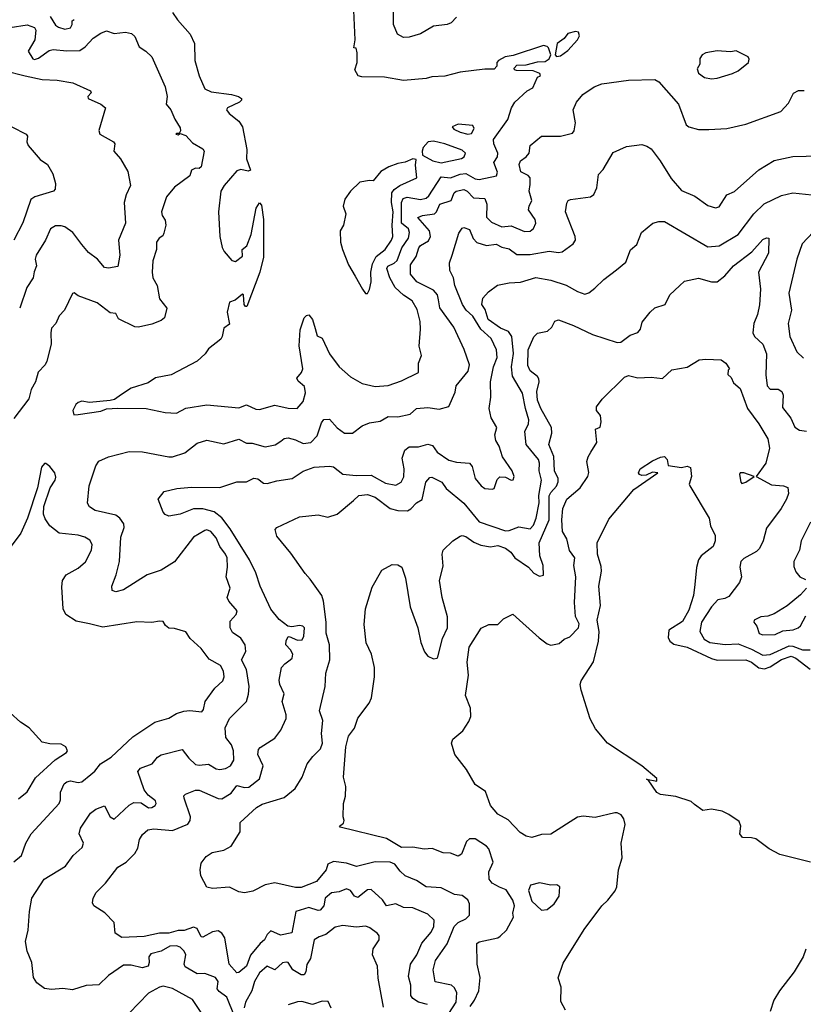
# Model space of a CAD drawing. Extents: x 1771496 to 1971148, y 471553 to 643630.
# Tile 110 of 256: x 1884176 to 1888320, y 503714 to 508921. Entities that reach past the tile are written whole.
import ezdxf

# ---------------------------------------------------------------- set-up
doc = ezdxf.new("R2010")
doc.units = 0

msp = doc.modelspace()

# ---------------------------------------------------------------- linework, layer by layer
at = {"layer": '0CON10XD'}
for points in [[(1884485, 506833.3), (1884605, 506850.8), (1884635, 506863.3), (1884695, 506866.7), (1884845, 506864.3), (1884945, 506843.3), (1885005, 506840.6), (1885055, 506866.9), (1885165, 506883.3), (1885335, 506867.5), (1885375.8, 506884.2), (1885425, 506861.9), (1885445, 506860), (1885525, 506882.5), (1885595, 506866.9), (1885642.5, 506865), (1885675, 506902), (1885688, 506948), (1885681.7, 506981.7), (1885649.2, 507009.2), (1885641.9, 507025), (1885666.9, 507055), (1885673.5, 507075), (1885654.2, 507195.8), (1885659.7, 507280.3), (1885681.2, 507345), (1885692.7, 507357.3), (1885705, 507360), (1885724, 507335), (1885738.2, 507288.2), (1885749.5, 507249.5), (1885775, 507236.7), (1885814.6, 507154.6), (1885864.6, 507084.6), (1885925, 507032.5), (1885986.4, 506996.4), (1886055, 506981.5), (1886125, 506986.5), (1886195, 507010.4), (1886285.4, 507054.6), (1886284.4, 507105), (1886300, 507145), (1886288.5, 507195), (1886296.1, 507283.9), (1886293.2, 507325), (1886277.9, 507387.9), (1886251.2, 507435), (1886205, 507463.4), (1886162.2, 507505), (1886133.9, 507555), (1886116.7, 507605), (1886122.6, 507617.4), (1886156.6, 507633.4), (1886171.7, 507648.3), (1886197.3, 507715), (1886232.3, 507765), (1886236.6, 507795), (1886231.7, 507815), (1886195.6, 507845.6), (1886194.9, 507955), (1886204.4, 507975), (1886225, 507983), (1886295, 507970.4), (1886325, 507977.6), (1886340.1, 507989.9), (1886405, 508090.8), (1886455, 508085.2), (1886505.8, 508104.2), (1886535, 508107.4), (1886585, 508078.8), (1886605, 508076.2), (1886697.5, 508095), (1886702, 508115), (1886683.7, 508165), (1886702.2, 508195), (1886703.8, 508215), (1886682.4, 508265), (1886682, 508288), (1886756.6, 508393.4), (1886776.9, 508455), (1886795, 508485.5), (1886860, 508545), (1886890.2, 508559.8), (1886915, 508617.5), (1886930, 508625), (1886926.1, 508636.1), (1886890.6, 508650.6), (1886802.5, 508652.5), (1886792.5, 508655), (1886790, 508665), (1886805, 508680), (1886855, 508682.5), (1886915, 508698.8), (1886955, 508700.8), (1886976.4, 508713.6), (1886984.5, 508735.5), (1886971.9, 508771.9), (1886965, 508780), (1886945, 508784.3), (1886785, 508732), (1886742.5, 508725), (1886707.5, 508705), (1886700, 508695), (1886700, 508675), (1886685, 508660), (1886635, 508660), (1886505, 508643.8), (1886425, 508622.5), (1886355, 508618), (1886325, 508610), (1886205, 508600), (1886105, 508617.1), (1885985, 508619.2), (1885966.7, 508625), (1885948.6, 508655), (1885960, 508695), (1885960, 508745), (1885955, 508770), (1885942.5, 508772.5), (1885949.2, 508815), (1885939.7, 509049.7)], [(1884337.7, 508937.7), (1884365, 508892.5), (1884381.2, 508881.2), (1884415, 508871.1), (1884445, 508878.1), (1884454.4, 508895), (1884454.3, 508915), (1884465, 508922.9)], [(1884985, 508958.9), (1885010, 508920), (1885077.7, 508845), (1885100.8, 508795), (1885101.6, 508705), (1885124.7, 508624.7), (1885154.5, 508555), (1885189.1, 508539.1), (1885296.2, 508525), (1885333.8, 508515), (1885348.8, 508505), (1885348.8, 508495), (1885338.8, 508485), (1885275.8, 508455), (1885270, 508445), (1885284.4, 508425), (1885334.7, 508384.7), (1885354.5, 508355), (1885376.4, 508235), (1885374.6, 508185), (1885397.5, 508125), (1885385, 508120.8), (1885345, 508128.8), (1885325, 508121.4), (1885257.1, 508045), (1885240, 508015), (1885227.5, 507905), (1885234.2, 507775), (1885246.1, 507716.1), (1885256.7, 507695), (1885298.3, 507648.3), (1885317, 507643), (1885355, 507670), (1885352.5, 507705), (1885377.5, 507725), (1885400, 507785), (1885426.7, 507925), (1885445, 507952.5), (1885455, 507940), (1885465.9, 507864.1), (1885466, 507665), (1885445.8, 507585), (1885377.5, 507405), (1885370, 507405), (1885362.5, 507415), (1885360, 507465), (1885355, 507470), (1885315, 507437.5), (1885285, 507427.5), (1885273.3, 507375), (1885285, 507310), (1885255, 507290), (1885247.5, 507245), (1885239.3, 507230.7), (1885175, 507180), (1885156.6, 507153.4), (1885115.5, 507114.5), (1884977.3, 507042.7), (1884893.6, 507026.4), (1884855, 507000), (1884765, 506972), (1884715, 506938.8), (1884678.3, 506911.7), (1884655, 506906.2), (1884545, 506895.8), (1884505, 506903.3), (1884485, 506896.7), (1884472.5, 506885), (1884457.5, 506855), (1884461.7, 506831.7), (1884485, 506833.3)], [(1886486, 508935), (1886457.1, 508905), (1886436, 508895), (1886365, 508887.5), (1886295, 508847.1), (1886235, 508829.2), (1886205, 508827.1), (1886174.3, 508845), (1886152.1, 508895), (1886152.9, 508965)], [(1884125, 508879.7), (1884215, 508893), (1884255, 508880.5), (1884260.8, 508865), (1884255.7, 508814.3), (1884220.6, 508755), (1884245, 508714.3), (1884255, 508710.6), (1884275, 508716.7), (1884332.1, 508757.9), (1884352.9, 508762.9), (1884425, 508756.2), (1884495, 508757.9), (1884523.1, 508776.9), (1884565, 508823.8), (1884605, 508850.4), (1884635, 508861.8), (1884675, 508848.9), (1884735, 508854.4), (1884767.9, 508847.9), (1884785, 508831.4), (1884807.1, 508777.1), (1884844, 508755), (1884875.8, 508725), (1884945.4, 508565.4), (1884955.7, 508515), (1884950.8, 508475), (1884975, 508444), (1884995.7, 508395), (1885025, 508350), (1885026.7, 508333.3), (1885020, 508320), (1885005, 508320), (1885002.5, 508315), (1885015, 508312.5), (1885025, 508320), (1885055, 508308.8), (1885090.6, 508270.6), (1885145, 508237.5), (1885152.5, 508225), (1885135, 508142.5), (1885125, 508133.3), (1885105, 508136), (1885085, 508126), (1885075.4, 508094.6), (1884994.4, 508035), (1884951.9, 507985), (1884925.8, 507905), (1884930, 507885), (1884945, 507861.2), (1884949.4, 507835), (1884938.5, 507791.5), (1884932.7, 507777.3), (1884914, 507765), (1884900, 507745), (1884900, 507705), (1884880.5, 507645), (1884876.4, 507585), (1884880.5, 507555), (1884902.7, 507515), (1884915.6, 507445), (1884954, 507395), (1884942.5, 507345), (1884925, 507330.6), (1884875, 507311.5), (1884805, 507294.5), (1884785, 507296.5), (1884699.2, 507339.2), (1884685, 507368), (1884655, 507370), (1884585, 507424.4), (1884485, 507460), (1884465, 507476.7), (1884455, 507472.5), (1884412.9, 507385), (1884384.2, 507355), (1884367.1, 507315), (1884345, 507288.8), (1884340.5, 507265), (1884343.3, 507205), (1884319.5, 507115), (1884310.6, 507095), (1884273.4, 507056.6), (1884260, 507005), (1884236.7, 506965), (1884224.6, 506915.4), (1884145, 506812.5)], [(1887015, 508726.2), (1887035, 508730.8), (1887075, 508758), (1887125.8, 508814.2), (1887135.8, 508835), (1887131.2, 508855), (1887115, 508858.1), (1887075, 508848.1), (1887055, 508821.2), (1887018.6, 508795), (1887008, 508735), (1887015, 508726.2)], [(1887835, 508608.6), (1887865, 508612.5), (1887945, 508635.8), (1887975, 508650.8), (1888030, 508695), (1888033, 508713), (1888027.5, 508725), (1887965, 508756.4), (1887935, 508751.2), (1887865, 508757.2), (1887805, 508746.1), (1887784.6, 508735.4), (1887772, 508715), (1887772, 508685), (1887758, 508662), (1887765, 508638.8), (1887797.5, 508615), (1887835, 508608.6)], [(1884095, 508652.2), (1884204.9, 508624.9), (1884295, 508604), (1884375, 508600.9), (1884457.6, 508587.6), (1884550, 508545), (1884553.8, 508535), (1884536.7, 508515), (1884538.8, 508505), (1884604.6, 508474.6), (1884630, 508455), (1884595.5, 508335.5), (1884599.5, 508315), (1884672, 508275), (1884680, 508265), (1884674, 508225), (1884708.8, 508185), (1884748.8, 508118.8), (1884761.9, 508045), (1884738.7, 507995), (1884729.3, 507955), (1884736.5, 507845), (1884699.5, 507755), (1884705.5, 507675), (1884695.8, 507615), (1884645, 507606.4), (1884625, 507611.2), (1884588.4, 507655), (1884540.5, 507690.5), (1884505, 507732.7)], [(1885311.4, 503651.4), (1885271.8, 503751.8), (1885230.5, 503780.5), (1885220.5, 503795), (1885226.5, 503833.5), (1885211.1, 503855), (1885155, 503877.3), (1885115, 503875.3), (1885051.2, 503911.2), (1885046.5, 503925), (1885054.6, 503975), (1885045.2, 503995.2), (1885024.2, 504015), (1885005, 504022.3), (1884969.4, 504020.6), (1884925, 503994.2), (1884868.8, 503981.2), (1884858.8, 503965), (1884861.5, 503935), (1884855, 503915.7), (1884824.3, 503905.7), (1884765, 503921.2), (1884725, 503920.4), (1884645, 503865.6), (1884595, 503816.2), (1884527.4, 503812.6), (1884455, 503789.4), (1884405, 503796.9), (1884345, 503792.2), (1884307.7, 503797.7), (1884267.3, 503827.3), (1884248.8, 503855), (1884240, 503935), (1884216, 503995), (1884207.5, 504045), (1884221.9, 504105), (1884228.2, 504205), (1884240.6, 504275), (1884305, 504375.7), (1884418, 504445), (1884458.9, 504501.1), (1884506.5, 504543.5), (1884512.9, 504565), (1884490.8, 504615), (1884497.1, 504645), (1884550.8, 504725), (1884578.8, 504745), (1884625, 504764), (1884655, 504705.8), (1884675, 504693.5), (1884755, 504766.8), (1884779.9, 504780.1), (1884818.4, 504778.4), (1884856.8, 504753.2), (1884875, 504754.5), (1884892.5, 504765), (1884898.6, 504775), (1884895, 504790), (1884855, 504820), (1884835, 504848.1), (1884801.2, 504945), (1884815, 504963.3), (1884876.9, 504985), (1884905, 505021.1), (1884925, 505033.6), (1885035, 505060.8), (1885070, 505015), (1885105, 504982.2), (1885125, 504978.2), (1885175, 504982.8), (1885215, 504959.6), (1885235, 504955.4), (1885265, 504961.1), (1885290.6, 504975), (1885307.9, 505005), (1885307.3, 505055), (1885296.8, 505085), (1885266, 505125), (1885262.1, 505175), (1885285, 505225.7), (1885374.6, 505315.4), (1885386.5, 505353.5), (1885389.1, 505395), (1885375.3, 505485), (1885349.4, 505535), (1885371.1, 505578.9), (1885368.9, 505615), (1885345, 505649.4), (1885300.6, 505680.6), (1885288.5, 505705), (1885289.2, 505740.8), (1885320, 505775), (1885326.1, 505795), (1885282.1, 505845), (1885272.5, 505865), (1885288.4, 505915), (1885268.6, 505975), (1885275.4, 506025), (1885272.5, 506075), (1885264.7, 506095), (1885234.2, 506134.2), (1885215, 506181.1), (1885187.1, 506215), (1885165, 506222.2), (1885155, 506219.5), (1885096, 506184), (1884995, 506054.4), (1884925, 506009.4), (1884850.6, 505985), (1884725, 505905.7), (1884684.2, 505894.2), (1884665, 505902.5), (1884662.9, 505925), (1884685.8, 505985.8), (1884704.5, 506055), (1884711.5, 506185), (1884728.1, 506235), (1884726.9, 506255), (1884705.5, 506285), (1884685, 506300.8), (1884575, 506324.4), (1884544.5, 506344.5), (1884534.4, 506364.4), (1884544.4, 506455), (1884579.1, 506560.9), (1884594.5, 506585.5), (1884645, 506609.4), (1884755, 506636.7), (1884825, 506635.6), (1884965, 506608.2), (1884985, 506608.9), (1885049, 506631), (1885115, 506681.4), (1885165, 506696.5), (1885255, 506677.9), (1885335, 506702.9), (1885375, 506681.2), (1885405, 506682.1), (1885475, 506661.1), (1885526.7, 506673.3), (1885557.6, 506692.4), (1885575, 506706.2), (1885595, 506710.4), (1885635, 506699.4), (1885675, 506678.8), (1885715, 506685.4), (1885749, 506721), (1885771.5, 506788.5), (1885785, 506805.8), (1885815, 506807.5), (1885855, 506762), (1885893.3, 506735), (1885936.2, 506733.8), (1885987.3, 506772.7), (1886025, 506789.1), (1886083, 506797), (1886125, 506822.7), (1886175, 506820.5), (1886241.2, 506835), (1886275, 506865.3), (1886335, 506870.4), (1886395, 506860.5), (1886445, 506876), (1886478.2, 506951.8), (1886483.6, 506985), (1886547.2, 507062.8), (1886555.4, 507095), (1886526.6, 507176.6), (1886471.5, 507295), (1886397.5, 507397.5), (1886390.6, 507439.4), (1886384.6, 507465), (1886365, 507490), (1886275.6, 507535), (1886242.7, 507575), (1886242.1, 507625), (1886272, 507668), (1886285.9, 507715), (1886295, 507727.2), (1886338.5, 507751.5), (1886347.7, 507775), (1886342.5, 507805), (1886282, 507875), (1886305.3, 507884.7), (1886370.4, 507895), (1886380.9, 507905), (1886398.4, 507945), (1886457.3, 507965), (1886473, 508005), (1886483.8, 508015), (1886525, 508023.1), (1886541.8, 508015), (1886575, 507979.1), (1886635.1, 507975.1), (1886646.5, 507945), (1886645, 507876), (1886670.4, 507850.4), (1886725, 507824.8), (1886775, 507831.6), (1886845, 507801.2), (1886875, 507802.7), (1886893.8, 507816.2), (1886904.6, 507845), (1886901.5, 507865), (1886867.3, 507915), (1886870, 507935), (1886884.7, 507965), (1886870.4, 508015), (1886875, 508048.8), (1886874.7, 508085), (1886865, 508096.7), (1886826.3, 508116.3), (1886816.9, 508155), (1886825, 508173.8), (1886854.5, 508195), (1886870.6, 508215), (1886876, 508255), (1886935.5, 508304.5), (1887035, 508304.4), (1887099.5, 508320.5), (1887107.2, 508332.8), (1887114.5, 508375), (1887102.9, 508445), (1887120.8, 508485), (1887154.6, 508525.4), (1887214.5, 508565.5), (1887255, 508581.4), (1887395, 508600.6), (1887535, 508604.3), (1887555, 508592), (1887659.2, 508475), (1887700.9, 508365), (1887713.8, 508353.8), (1887765, 508340.3), (1887820.3, 508339.7), (1887915, 508346), (1888015, 508368.1)], [(1888015, 508368.1), (1888200, 508435), (1888240.5, 508479.5), (1888268.3, 508531.7), (1888294.3, 508545.7), (1888325, 508546.2)], [(1886545, 508316), (1886565, 508320), (1886580, 508345), (1886572, 508362), (1886495, 508368.1), (1886462.5, 508355), (1886471.7, 508341.7), (1886505, 508326), (1886545, 508316)], [(1884134, 508355), (1884211.2, 508315), (1884216.7, 508305), (1884213.8, 508275), (1884221.2, 508255), (1884285, 508181.2), (1884323.3, 508155), (1884351.2, 508105), (1884366.2, 508055), (1884363.3, 508025), (1884355.6, 508014.4), (1884256.2, 507983.8), (1884235, 507969.2), (1884193.6, 507846.4), (1884145, 507755.8)], [(1886332, 503712), (1886285, 503724.7), (1886254.5, 503745), (1886245, 503760), (1886243.6, 503783.6), (1886243.8, 503815), (1886231.3, 503861.3), (1886243.1, 503925), (1886276.2, 503975), (1886302.4, 504037.6), (1886352.7, 504095), (1886365.4, 504125), (1886368.1, 504158.1), (1886335, 504190.3), (1886255, 504224.5), (1886205, 504226.4), (1886165, 504245.4), (1886115, 504233.6), (1886095, 504265.5), (1886035, 504320), (1886015, 504319.2), (1885965, 504278.5), (1885945.8, 504285), (1885925, 504315.4), (1885905, 504324.6), (1885865, 504308.7), (1885825, 504302.3), (1885791.8, 504275), (1885784.2, 504235), (1885765, 504210.6), (1885755, 504208.8), (1885705, 504225.6), (1885635.5, 504205), (1885615, 504091.4), (1885555, 504079.7), (1885505, 504101.9), (1885485, 504083.1), (1885470.3, 504055), (1885447.9, 504035), (1885397, 503973), (1885375, 503915.7), (1885335, 503882), (1885325, 503880.8), (1885284.6, 503925), (1885261.4, 504065), (1885245, 504090.5), (1885225, 504101.8), (1885195, 504097.5), (1885145, 504067.8), (1885135, 504070.8), (1885115, 504114.4), (1885095, 504121.2), (1885045.6, 504104.4), (1885015, 504103.2), (1884965, 504089.3), (1884915, 504089.2), (1884835, 504072.5), (1884716.4, 504066.4), (1884680.5, 504090.5), (1884675.6, 504145.6), (1884626.8, 504196.8), (1884568.8, 504235), (1884560.5, 504250.5), (1884564, 504275), (1884580, 504305), (1884630.8, 504355), (1884695, 504438.8), (1884738.8, 504465), (1884785, 504511.4), (1884800.7, 504539.3), (1884810.4, 504585), (1884825, 504610.8), (1884853.3, 504636.7), (1884885, 504641.2), (1884985, 504633.4), (1885065, 504666.9), (1885077.6, 504685), (1885079.5, 504705), (1885045.6, 504804.4), (1885045, 504816.7), (1885053.3, 504825), (1885105, 504845.6), (1885125, 504846.7), (1885225, 504801.4), (1885245, 504800.9), (1885295, 504830.4), (1885325, 504870.9), (1885365, 504861), (1885387.7, 504862.3), (1885443.7, 504906.3), (1885463.3, 504975), (1885435.6, 505035), (1885438.6, 505061.4), (1885447.5, 505072.5), (1885525, 505121.2), (1885556.4, 505163.6), (1885585.5, 505225), (1885585.5, 505245), (1885564.4, 505315), (1885575.5, 505355.5), (1885551.5, 505405), (1885547.6, 505427.6), (1885561.1, 505495), (1885577.5, 505515), (1885607.1, 505535), (1885617.1, 505545), (1885619.7, 505565), (1885608.3, 505588.3), (1885584.3, 505615), (1885585, 505637.5), (1885595, 505657.5), (1885601.2, 505658.8), (1885645, 505640), (1885669.5, 505640.5), (1885679.2, 505660.8), (1885682.5, 505705), (1885673.3, 505713.3), (1885655, 505716.7), (1885615, 505710.8), (1885593.9, 505713.9), (1885548.8, 505748.8), (1885505, 505804.2), (1885446.9, 505925), (1885424.2, 505995), (1885391.2, 506065), (1885288.4, 506228.4), (1885245.7, 506285.7), (1885205, 506318.8), (1885145, 506334.7), (1885095, 506334.2), (1885025, 506305.6), (1884965, 506296), (1884945, 506304), (1884935, 506316.7), (1884908, 506385), (1884940, 506425), (1885007.6, 506442.4), (1885085, 506449.5), (1885235, 506447.2), (1885325, 506477.3), (1885375, 506477.1), (1885415, 506496.9), (1885435, 506492.2), (1885465, 506470.6), (1885485, 506468.1), (1885535, 506482.9), (1885616.4, 506493.6), (1885675, 506533.1), (1885733.3, 506555), (1885815, 506559.4), (1885835, 506556.7), (1885885, 506518.2), (1885955, 506510.8), (1886035, 506511.5), (1886109.8, 506469.8), (1886165, 506458.5), (1886193.3, 506475), (1886206.8, 506503.2), (1886209.4, 506545), (1886198.3, 506601.7), (1886211.9, 506645), (1886235, 506662.2), (1886285, 506662.1), (1886335, 506676.5), (1886358.8, 506668.8), (1886384.2, 506634.2), (1886445, 506591.8), (1886485, 506580), (1886553.8, 506575), (1886568.1, 506558.1), (1886585.3, 506495.3), (1886615.6, 506455), (1886635, 506441.2), (1886675, 506437.5), (1886685, 506442), (1886700.5, 506489.5), (1886715, 506504), (1886745, 506501.9), (1886775, 506486.2), (1886785, 506486.7), (1886790, 506505), (1886780.5, 506535), (1886729.8, 506609.8), (1886711.4, 506665), (1886693.3, 506695), (1886688.9, 506725), (1886698.9, 506765), (1886669.1, 506815), (1886658.9, 506865), (1886667.3, 506925), (1886665.3, 507005), (1886680.9, 507085), (1886701.1, 507135), (1886697.9, 507175), (1886670, 507235), (1886614.3, 507284.3), (1886572.2, 507352.2), (1886536.3, 507385), (1886517.4, 507415), (1886477.2, 507515), (1886469.4, 507555), (1886450, 507595), (1886449.1, 507635), (1886463.5, 507675), (1886498.3, 507791.7), (1886515, 507818.8), (1886525, 507822), (1886555, 507812), (1886573.6, 507763.6), (1886593.3, 507743.3), (1886645, 507726.2), (1886695, 507733.8), (1886725, 507717.5), (1886765, 507709.1), (1886805, 507678.9), (1886875, 507678.4), (1886975, 507697.7), (1887025, 507690.4), (1887045, 507694.1), (1887103.3, 507735), (1887114.4, 507755), (1887112.9, 507775), (1887062.5, 507905), (1887068.8, 507951.2), (1887076, 507964), (1887089.5, 507970.5), (1887195, 507984.2), (1887212.6, 507997.4), (1887228.5, 508031.5), (1887237.4, 508102.6), (1887261.7, 508128.3), (1887315, 508219.2), (1887385, 508250.6), (1887465, 508260.4), (1887492.9, 508252.9), (1887515, 508238.6), (1887562.2, 508175)], [(1886405, 508164.7), (1886513.1, 508186.9), (1886526.9, 508195), (1886532.9, 508215), (1886515, 508231.4), (1886425, 508265.3), (1886365, 508278.6), (1886336.2, 508275), (1886310, 508245), (1886303.8, 508225), (1886306.7, 508205), (1886360.6, 508175), (1886405, 508164.7)], [(1886015, 507472.5), (1886026.2, 507493.8), (1886035.4, 507534.6), (1886033.2, 507585), (1886040.9, 507629.1), (1886061.9, 507668.1), (1886108.8, 507705), (1886142.9, 507755), (1886149.6, 507775), (1886145.4, 507835), (1886150.7, 507905), (1886141.3, 507955), (1886144, 508005), (1886157, 508023), (1886186, 508044), (1886275.4, 508085), (1886268.6, 508151.4), (1886272.5, 508182.5), (1886255, 508186), (1886215, 508168), (1886175, 508160.8), (1886127.6, 508142.4), (1886085, 508117.5), (1886045, 508068.8), (1886025, 508071.2), (1885975, 508061.2), (1885925, 508013.8), (1885895, 507971.2), (1885886.7, 507935), (1885900, 507895), (1885888.1, 507835), (1885870, 507805), (1885872.9, 507745), (1885882.5, 507705), (1885914.6, 507624.6), (1885949.2, 507565), (1885988.8, 507495), (1886005, 507472.5), (1886015, 507472.5)], [(1887562.2, 508175), (1887621.7, 508081.7), (1887675, 508017.5), (1887746.9, 507986.9), (1887815, 507938), (1887855, 507926), (1887875, 507932), (1887915, 507994.3), (1887955, 508011.9), (1888085, 508127.8), (1888165, 508176.8), (1888265, 508197.5), (1888405, 508201.8)], [(1886445.2, 503665), (1886483.9, 503725), (1886487.4, 503775), (1886475, 503800.9), (1886460, 503815), (1886373.1, 503833.1), (1886362.9, 503895), (1886374.1, 503945), (1886436.4, 504033.6), (1886474.2, 504125), (1886495, 504146), (1886535.7, 504165), (1886555.4, 504184.6), (1886555.4, 504244.6), (1886545.8, 504265.8), (1886515, 504288.2), (1886475, 504293.5), (1886405, 504328.7), (1886325, 504335.4), (1886275, 504368.2), (1886215, 504392.3), (1886187.3, 504417.3), (1886159.1, 504455), (1886134.8, 504464.8), (1886055, 504467), (1885957.4, 504442.6), (1885905, 504460), (1885835, 504469.7), (1885805.5, 504455), (1885796.2, 504425), (1885745, 504362.7), (1885665, 504332.2), (1885635, 504331.8), (1885525, 504355.7), (1885475, 504345.8), (1885408.8, 504311.2), (1885365, 504303.8), (1885335, 504308.8), (1885285, 504333.1), (1885195, 504326), (1885165, 504333.3), (1885133.6, 504393.6), (1885130, 504425), (1885135, 504460), (1885162.5, 504495), (1885194.2, 504515.8), (1885255, 504528), (1885295, 504550), (1885342.5, 504625), (1885342.5, 504675), (1885428.8, 504755), (1885457.6, 504772.4), (1885575, 504807.1), (1885632.5, 504855), (1885669.4, 504915), (1885695.6, 504985), (1885725.6, 505025), (1885766.1, 505063.9), (1885777.4, 505095), (1885772.7, 505145), (1885778.5, 505215), (1885761.8, 505265), (1885791.4, 505395), (1885795.5, 505465), (1885816.1, 505535), (1885814.7, 505614.7), (1885795.9, 505675.9), (1885797.5, 505735), (1885782.7, 505845), (1885773.1, 505875), (1885712.9, 505962.9), (1885685, 505992), (1885609.8, 506099.8), (1885535, 506190), (1885526.7, 506225), (1885535, 506236.2), (1885655, 506292.5), (1885755, 506302.5), (1885805, 506290), (1885855, 506305.8), (1885942, 506378), (1885970, 506405), (1886015, 506410), (1886055, 506395.3), (1886135, 506336.6), (1886175.3, 506325.3), (1886226, 506324), (1886245, 506333.3), (1886275, 506365.8), (1886305, 506384), (1886323.3, 506475), (1886345, 506499.2), (1886355, 506501.9), (1886409.1, 506475), (1886431.9, 506441.9), (1886525, 506364.7), (1886605, 506264.7), (1886745, 506218.5), (1886765, 506219.4), (1886815, 506238.9), (1886875, 506228.2), (1886892.3, 506247.7), (1886906.7, 506285), (1886923.2, 506365), (1886921.8, 506405), (1886934.8, 506485), (1886922.9, 506535), (1886924.2, 506575), (1886918.8, 506595), (1886853.8, 506675), (1886847, 506743), (1886866.9, 506783.1), (1886868.8, 506805), (1886850.2, 506865), (1886835.2, 506945.2), (1886781.6, 507035), (1886776.4, 507085), (1886786.8, 507155), (1886777.9, 507245), (1886761.2, 507271.2), (1886718.7, 507288.7), (1886652.6, 507335), (1886638.2, 507388.2), (1886620.4, 507415), (1886625, 507448.8), (1886655, 507482), (1886702.3, 507517.7), (1886765, 507530), (1886825, 507532.2), (1886905, 507558), (1886985, 507542.9), (1887066.3, 507516.3), (1887125, 507483.3), (1887165, 507470), (1887185, 507476.9), (1887218.1, 507501.9), (1887265, 507546.5), (1887332.7, 507597.3), (1887381.9, 507638.1), (1887405.8, 507704.2), (1887438.7, 507731.3), (1887463.6, 507796.4), (1887524.3, 507845.7), (1887555, 507854.2), (1887585, 507852.9), (1887815, 507720.4), (1887875, 507724.4), (1887975.1, 507784.9), (1888058.6, 507895), (1888112.8, 507947.2), (1888205, 507991.5), (1888265, 508005.5), (1888365, 507994.3)], [(1884505, 507732.7), (1884456.5, 507795), (1884415, 507825.5), (1884395, 507831.4), (1884365, 507830), (1884338.8, 507815), (1884312.2, 507755), (1884262.7, 507675), (1884257.9, 507655), (1884265, 507620), (1884252.3, 507587.7), (1884248.2, 507555), (1884214.6, 507505.4), (1884176.1, 507395)], [(1888401.5, 507828.5), (1888313.6, 507735), (1888285.5, 507655), (1888243.1, 507475), (1888256.9, 507385), (1888239.6, 507315), (1888248.5, 507245), (1888285, 507164), (1888321.2, 507131.2)], [(1886558.2, 503701.8), (1886581.8, 503735), (1886603.2, 503785), (1886610.6, 503855), (1886595.7, 503925), (1886594, 504035), (1886605, 504044), (1886704.3, 504065.7), (1886716.8, 504073.2), (1886750.6, 504105), (1886787.9, 504175), (1886784.4, 504195), (1886792.1, 504235), (1886783.6, 504265), (1886748.7, 504318.7), (1886713.6, 504333.6), (1886675, 504354.3), (1886658.6, 504375), (1886657.1, 504415), (1886679.1, 504465), (1886657.3, 504535), (1886645, 504549.2), (1886585, 504588.1), (1886555, 504588.6), (1886538, 504575), (1886512.8, 504507.2), (1886495, 504496.7), (1886455, 504512.2), (1886415, 504513.8), (1886357.2, 504537.2), (1886315, 504534.5), (1886255, 504545.5), (1886195, 504543.6), (1886115, 504590.4), (1885870.7, 504650.7), (1885867.5, 504655), (1885888.3, 504671.7), (1885891.2, 504685), (1885886.2, 504705), (1885889.2, 504775), (1885898.9, 504815), (1885901.5, 504865), (1885889.2, 504915), (1885900.8, 505075), (1885915, 505131.2), (1885946.1, 505173.9), (1885963.7, 505226.3), (1886023.9, 505306.1), (1886036.5, 505335), (1886052.2, 505445), (1886051.9, 505495), (1886035.8, 505565), (1886007.5, 505625), (1885998, 505722), (1886004.3, 505805), (1886040.5, 505919.5), (1886090.5, 506009.5), (1886145, 506040), (1886175, 506037.5), (1886196.2, 506025), (1886216.6, 505966.6), (1886241.1, 505815), (1886280.6, 505705), (1886297.5, 505627.5), (1886317.5, 505577.5), (1886334.6, 505554.6), (1886365, 505540.6), (1886383.3, 505545), (1886388, 505552), (1886411.2, 505648.8), (1886438.8, 505705), (1886437.8, 505762.2), (1886410.2, 505865), (1886395.6, 505954.4), (1886415, 506030), (1886410, 506095), (1886416.2, 506115), (1886466.7, 506165), (1886505, 506190), (1886515, 506193.3), (1886535, 506187.5), (1886577.4, 506157.4), (1886615, 506141.5), (1886665, 506132.5), (1886705, 506140), (1886745, 506126.8), (1886773.3, 506105), (1886794.4, 506075), (1886865.8, 506025), (1886895, 505994.2), (1886925, 505978), (1886945, 505982.5), (1886944.4, 506035), (1886926.7, 506085), (1886923.3, 506155), (1886975.4, 506275), (1886976.7, 506403.3), (1886985, 506421.1), (1887015.3, 506454.7), (1887023.5, 506476.5), (1887022.8, 506495), (1887004.1, 506535), (1887001.2, 506611.2), (1886974.8, 506675), (1886990.3, 506735), (1886988.6, 506765), (1886931.4, 506865), (1886915, 506908), (1886910.7, 506955), (1886923.4, 507005), (1886921.5, 507021.5), (1886914, 507034), (1886875, 507063.1), (1886862.6, 507092.6), (1886865.4, 507175), (1886895, 507244), (1886915, 507264), (1886966.6, 507273.4), (1886990.8, 507295), (1887005, 507326.7), (1887025, 507334.2), (1887105, 507304.2), (1887205, 507255.4), (1887335, 507214.6), (1887354.4, 507215.6), (1887405, 507252.5), (1887445, 507267.3), (1887458, 507285), (1887468.4, 507321.6), (1887509.2, 507375), (1887535, 507396.6), (1887590, 507415), (1887613.4, 507466.6), (1887665, 507513.8), (1887691.2, 507538.8), (1887765, 507554.6), (1887835, 507534), (1887865, 507535.4), (1887905, 507566.4), (1887950, 507620), (1888047, 507693), (1888105, 507759.1), (1888125, 507768.2), (1888138, 507765), (1888136.2, 507686.2), (1888083.2, 507585), (1888092.5, 507495), (1888087.3, 507412.7), (1888077.5, 507362.5), (1888058.8, 507315), (1888052, 507265), (1888062.1, 507245), (1888106.2, 507205), (1888124.7, 507154.7), (1888122.2, 507042.2), (1888129.2, 506985), (1888145, 506967.3), (1888186.2, 506966.2), (1888205.6, 506955), (1888212.3, 506935), (1888210.4, 506870.4), (1888253.8, 506813.8), (1888275.6, 506765.6), (1888300.3, 506750.3), (1888335.9, 506744.1)], [(1887061.7, 503681.7), (1887038.3, 503728.3), (1887040, 503805), (1887023.6, 503853.6), (1887049.3, 503930.7), (1887160.2, 504109.8), (1887254.2, 504235), (1887286, 504264), (1887325, 504312.9), (1887334.5, 504335), (1887342, 504425), (1887361.9, 504488.1), (1887356.2, 504565), (1887377.5, 504665), (1887371.1, 504695), (1887357.1, 504715), (1887335, 504727.1), (1887323.1, 504726.9), (1887218.8, 504701.2), (1887155, 504708.9), (1887125, 504703.8), (1886985, 504614), (1886935, 504612.5), (1886885, 504596.2), (1886855, 504602), (1886822.6, 504622.6), (1886759.4, 504689.4), (1886705, 504720), (1886665, 504764.2), (1886639.7, 504839.7), (1886585, 504876), (1886539.2, 504955), (1886477.3, 505035), (1886459.2, 505095), (1886466.2, 505115), (1886519.4, 505160.6), (1886551.2, 505208.8), (1886560.9, 505235), (1886559.8, 505279.8), (1886533.6, 505346.4), (1886548.6, 505455), (1886543, 505523), (1886552.3, 505602.3), (1886616.4, 505703.6), (1886657, 505723), (1886705, 505722.5), (1886735, 505752.5), (1886783.6, 505776.4), (1886922.2, 505652.2), (1886965, 505620.9), (1886985, 505613.2), (1887028.8, 505621.2), (1887055, 505644.4), (1887085, 505657.1), (1887131.5, 505705), (1887135.3, 505725), (1887114.2, 505765), (1887109.5, 505839.5), (1887116.9, 505975), (1887107.1, 506035), (1887110.9, 506075), (1887084, 506114), (1887068.7, 506175), (1887046.2, 506215), (1887042.5, 506275), (1887048.8, 506335), (1887068.9, 506385), (1887140, 506445), (1887180, 506505), (1887185.5, 506525.5), (1887175.5, 506585), (1887181.5, 506608.5), (1887197, 506633), (1887228.2, 506685), (1887221.2, 506755), (1887245, 506766.2), (1887251.5, 506795), (1887247.9, 506827.9), (1887226.7, 506855), (1887226.4, 506873.6), (1887256.1, 506913.9), (1887375, 507031.2), (1887395, 507038.8), (1887445, 507027.5), (1887515, 507031.2), (1887575, 507023.8), (1887625, 507070), (1887705, 507083.3), (1887768.3, 507121.7), (1887805, 507126.2), (1887885, 507121.4), (1887910, 507105), (1887930, 507075), (1887923, 507067), (1887920, 507045), (1887938.3, 507028.3), (1887950, 507000), (1887985, 506971.2), (1888024.2, 506864.2), (1888085, 506784.2), (1888132.2, 506705), (1888140, 506655), (1888122.3, 506575), (1888070, 506505), (1888151.1, 506461.1), (1888215.4, 506455.4), (1888237.1, 506447.1), (1888240.5, 506415), (1888230.6, 506385), (1888202.5, 506335), (1888125, 506232), (1888108, 506165), (1888088, 506125), (1888072.1, 506107.9), (1888005, 506071.9), (1887990, 506055), (1887984.4, 506025.6), (1887993.3, 505975), (1887983.1, 505945), (1887925, 505870.5), (1887905, 505859.1), (1887867.5, 505852.5), (1887833.4, 505816.6), (1887781.5, 505735), (1887772.5, 505685), (1887795.3, 505645), (1887825, 505626.7), (1887906.4, 505616.4), (1887975, 505619.4), (1888045, 505592.7), (1888105, 505560), (1888145, 505564), (1888245, 505608.8), (1888265, 505608.5), (1888315, 505588), (1888355, 505587.9)], [(1888357.5, 504465), (1888195, 504505.7), (1888138.8, 504535), (1888068, 504588), (1888045, 504594.4), (1887997.5, 504595), (1887983.3, 504615), (1887990, 504655), (1887980.7, 504680.7), (1887925, 504717.5), (1887890, 504735), (1887835, 504746.2), (1887788.3, 504738.3), (1887745, 504770), (1887725.9, 504785.9), (1887645, 504813.3), (1887564, 504824), (1887545, 504833.3), (1887500, 504900), (1887490, 504905), (1887545, 504893.8), (1887545, 504907.5), (1887465.4, 504975.4), (1887284.4, 505094.4), (1887220.9, 505170.9), (1887193.4, 505223.4), (1887144.6, 505374.6), (1887140, 505405), (1887144.6, 505425), (1887209.6, 505525), (1887235.9, 505635), (1887239.8, 505685), (1887229.5, 505745), (1887247, 505823), (1887239.1, 505925), (1887252.5, 506005), (1887250.9, 506029.1), (1887231.1, 506095), (1887230.2, 506155), (1887291.2, 506278.8), (1887423.5, 506436.5), (1887550, 506525), (1887522.3, 506527.7), (1887488.6, 506511.4), (1887465, 506511.2), (1887453.3, 506515), (1887448.8, 506525), (1887456.2, 506545), (1887522.3, 506587.7), (1887565, 506608), (1887585, 506610), (1887600, 506595), (1887605, 506562.5), (1887675, 506553.3), (1887705, 506559.2), (1887722.3, 506552.3), (1887728.8, 506505), (1887716.7, 506465), (1887720, 506455), (1887822, 506285), (1887828.8, 506245), (1887853, 506193), (1887854.3, 506164.3), (1887843.3, 506135), (1887779.5, 506085), (1887765.4, 506065), (1887754.2, 506024.2), (1887745.9, 505934.1), (1887739.3, 505875), (1887715, 505797.5), (1887681.2, 505738.8), (1887608.5, 505691.5), (1887604.2, 505654.2), (1887613.8, 505635), (1887635, 505617.7), (1887705, 505602.3), (1887835, 505542.1), (1887865, 505533.6), (1888015, 505535.3), (1888045, 505523.8), (1888085, 505493.2), (1888115, 505488.1), (1888145, 505499.1), (1888205, 505537), (1888255, 505555.7), (1888279.8, 505545), (1888355, 505486.2)], [(1884145, 504467.1), (1884185, 504500), (1884208.8, 504565), (1884237.1, 504615), (1884385.4, 504775), (1884391.8, 504795), (1884391.3, 504835), (1884410.8, 504879.2), (1884425, 504890.8), (1884444.7, 504895.3), (1884485, 504887.3), (1884505, 504890.4), (1884551.8, 504928.2), (1884573.7, 504946.3), (1884603.3, 504985), (1884659.7, 505020.3), (1884775, 505128.2), (1884890.8, 505205), (1884965, 505227.1), (1885005, 505251.5), (1885045, 505263.9), (1885075, 505266.9), (1885139.4, 505260.6), (1885147.9, 505272.1), (1885157.5, 505315), (1885208.8, 505385), (1885251.1, 505425), (1885258.2, 505445), (1885253.9, 505475), (1885237.3, 505505), (1885178.6, 505538.6), (1885135, 505596), (1885078, 505648), (1885055, 505683.3), (1884995, 505701.2), (1884965, 505702.5), (1884947, 505717), (1884935, 505737.5), (1884915, 505740), (1884875, 505732.5), (1884796.4, 505736.4), (1884615, 505708.1), (1884546.2, 505725), (1884475, 505739.2), (1884419.4, 505775), (1884406.4, 505805), (1884398.3, 505921.7), (1884401.9, 505955), (1884422.5, 505985), (1884485, 506020), (1884525, 506052.9), (1884556.2, 506115), (1884560, 506145), (1884547.8, 506167.8), (1884520, 506185), (1884484.7, 506194.7), (1884385, 506205.6), (1884335.6, 506245), (1884310.4, 506280.4), (1884301.9, 506305), (1884304.4, 506345.6), (1884336.9, 506445), (1884364.3, 506485), (1884367.6, 506502.4), (1884361.4, 506525), (1884335, 506558), (1884315, 506573.3), (1884307, 506573), (1884292, 506555), (1884270, 506445), (1884217.5, 506285), (1884182.5, 506205), (1884125, 506130)], [(1887995, 506468.8), (1888015, 506474.3), (1888060, 506505), (1888005, 506523.8), (1887986.4, 506523.6), (1887982, 506515), (1887990, 506475), (1887995, 506468.8)], [(1888356.9, 506263.1), (1888309.1, 506165), (1888299.6, 506115), (1888270, 506055), (1888268.7, 506028.7), (1888280.3, 506000.3), (1888301.2, 505975), (1888330.5, 505960.5)], [(1888335.8, 505915), (1888305, 505879.2), (1888235, 505820.8), (1888165, 505779.5), (1888132.9, 505767.1), (1888095, 505763.6), (1888060, 505745), (1888057.5, 505735), (1888073.5, 505713.5), (1888085.6, 505675), (1888105, 505667.6), (1888170.7, 505669.3), (1888211.7, 505688.3), (1888266.6, 505693.4), (1888292.5, 505705), (1888305, 505716), (1888332.6, 505767.4)], [(1884169.5, 504800.5), (1884215, 504837.5), (1884259.3, 504910.7), (1884363, 505007), (1884423.3, 505045), (1884428.8, 505055), (1884420, 505075), (1884395, 505089.2), (1884335, 505091.2), (1884295, 505100), (1884226.2, 505175), (1884180, 505205), (1884126.2, 505255)], [(1886935, 504210.8), (1886965, 504214.2), (1887002.9, 504245), (1887028.6, 504285), (1887032, 504335), (1887015.6, 504345.6), (1886985, 504342.9), (1886925, 504355.6), (1886876.4, 504343.6), (1886866.1, 504315), (1886885, 504259.2), (1886935, 504210.8)], [(1886099.1, 503699.1), (1886071.5, 503851.5), (1886068.2, 503915), (1886041.5, 503975), (1886045, 504006.2), (1886077.5, 504055), (1886077.1, 504075), (1886068.6, 504088.6), (1886027.9, 504117.9), (1886006.1, 504126.1), (1885955, 504122.3), (1885885, 504131.1), (1885845, 504121.8), (1885795, 504082), (1885758.9, 504071.1), (1885732.7, 504055), (1885713.1, 503955), (1885695.3, 503924.7), (1885689.6, 503885), (1885680, 503870), (1885665, 503869.2), (1885620, 503895), (1885595, 503934), (1885585, 503937.1), (1885565, 503932.2), (1885525, 503895.7), (1885485, 503914.5), (1885445, 503879.6), (1885417.1, 503835), (1885404, 503785), (1885369.6, 503725), (1885363.2, 503695)], [(1888332.1, 504005), (1888318.9, 503965), (1888271.5, 503885), (1888193.9, 503785), (1888163.8, 503735), (1888144.6, 503675)], [(1885149.1, 503649.1), (1885089.8, 503739.8), (1884985, 503796.6), (1884935, 503808.9), (1884915, 503804.4), (1884857, 503773), (1884755, 503667.5)], [(1885823.9, 503693.9), (1885807.7, 503727.7), (1885775, 503730), (1885725, 503713.3), (1885668.6, 503728.6), (1885645, 503726.7), (1885595, 503710)]]:
    msp.add_lwpolyline(points, dxfattribs=at)

doc.saveas('drawing.dxf')
